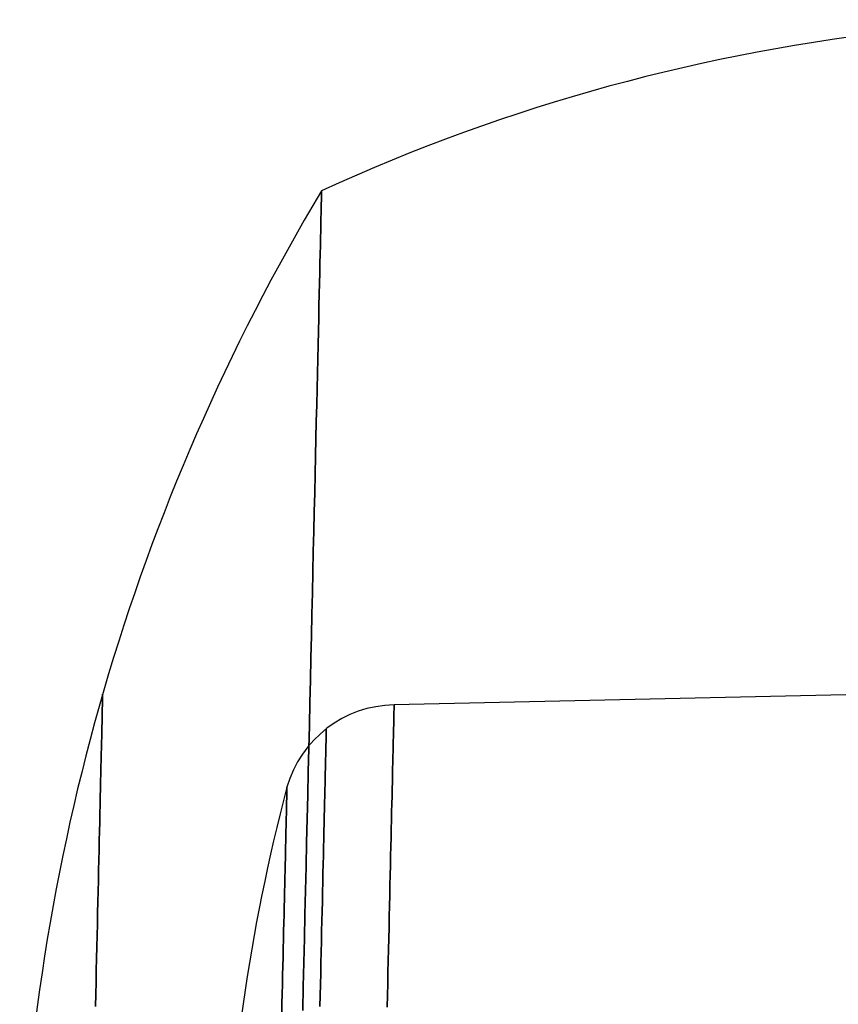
# Model space of a CAD drawing. Extents: x 35624 to 36541, y 4015 to 4839.
# Tile 36 of 150: x 35624 to 35704, y 4695 to 4792. Entities that reach past the tile are written whole.
import ezdxf

# ---------------------------------------------------------------- set-up
doc = ezdxf.new("R2010")
doc.units = 0
doc.layers.add('IGES_LEVEL_3', color=87, linetype='CONTINUOUS')

msp = doc.modelspace()

# ---------------------------------------------------------------- linework, layer by layer
at = {"layer": 'IGES_LEVEL_3'}
for p, q in [((35653.53, 4774.608, 71.26), (35653.526, 4774.427, 68.987)), ((35653.526, 4774.427, 86.966), (35653.53, 4774.608, 84.693)), ((35653.533, 4774.735, 73.517), (35653.53, 4774.608, 71.26)), ((35653.53, 4774.608, 84.693), (35653.533, 4774.735, 82.437)), ((35653.535, 4774.811, 75.756), (35653.533, 4774.735, 73.517)), ((35653.533, 4774.735, 82.437), (35653.535, 4774.811, 80.197)), ((35653.536, 4774.836, 77.977), (35653.535, 4774.811, 75.756)), ((35653.535, 4774.811, 80.197), (35653.536, 4774.836, 77.977)), ((35653.514, 4773.902, 64.401), (35653.506, 4773.555, 62.091)), ((35653.506, 4773.555, 93.862), (35653.514, 4773.902, 91.552)), ((35653.521, 4774.192, 66.701), (35653.514, 4773.902, 64.401)), ((35653.514, 4773.902, 91.552), (35653.521, 4774.192, 89.253)), ((35653.526, 4774.427, 68.987), (35653.521, 4774.192, 66.701)), ((35653.521, 4774.192, 89.253), (35653.526, 4774.427, 86.966)), ((35653.486, 4772.687, 57.447), (35653.474, 4772.164, 55.116)), ((35653.474, 4772.164, 100.837), (35653.486, 4772.687, 98.507)), ((35653.497, 4773.15, 59.773), (35653.486, 4772.687, 57.447)), ((35653.486, 4772.687, 98.507), (35653.497, 4773.15, 96.181)), ((35653.506, 4773.555, 62.091), (35653.497, 4773.15, 59.773)), ((35653.497, 4773.15, 96.181), (35653.506, 4773.555, 93.862)), ((35653.474, 4772.164, 55.116), (35653.461, 4771.581, 52.783)), ((35653.461, 4771.581, 103.17), (35653.474, 4772.164, 100.837)), ((35653.446, 4770.938, 50.449), (35653.43, 4770.233, 48.117)), ((35653.43, 4770.233, 107.837), (35653.446, 4770.938, 105.504)), ((35653.461, 4771.581, 52.783), (35653.446, 4770.938, 50.449)), ((35653.446, 4770.938, 105.504), (35653.461, 4771.581, 103.17)), ((35653.43, 4770.233, 48.117), (35653.412, 4769.466, 45.788)), ((35653.412, 4769.466, 110.165), (35653.43, 4770.233, 107.837)), ((35653.412, 4769.466, 45.788), (35653.393, 4768.637, 43.466)), ((35653.393, 4768.637, 112.488), (35653.412, 4769.466, 110.165)), ((35653.393, 4768.637, 43.466), (35653.373, 4767.746, 41.151)), ((35653.373, 4767.746, 114.802), (35653.393, 4768.637, 112.488)), ((35653.373, 4767.746, 41.151), (35653.351, 4766.792, 38.848)), ((35653.351, 4766.792, 117.105), (35653.373, 4767.746, 114.802)), ((35653.351, 4766.792, 38.848), (35653.328, 4765.775, 36.558)), ((35653.328, 4765.775, 119.395), (35653.351, 4766.792, 117.105)), ((35653.328, 4765.775, 36.558), (35653.303, 4764.696, 34.284)), ((35653.303, 4764.696, 121.67), (35653.328, 4765.775, 119.395)), ((35653.303, 4764.696, 34.284), (35653.276, 4763.555, 32.028)), ((35653.276, 4763.555, 123.926), (35653.303, 4764.696, 121.67)), ((35653.276, 4763.555, 32.028), (35653.249, 4762.352, 29.792)), ((35653.249, 4762.352, 126.162), (35653.276, 4763.555, 123.926)), ((35653.249, 4762.352, 29.792), (35653.22, 4761.087, 27.579)), ((35653.22, 4761.087, 128.374), (35653.249, 4762.352, 126.162)), ((35653.22, 4761.087, 27.579), (35653.189, 4759.761, 25.392)), ((35653.189, 4759.761, 130.562), (35653.22, 4761.087, 128.374)), ((35653.189, 4759.761, 25.392), (35653.157, 4758.376, 23.232)), ((35653.157, 4758.376, 132.721), (35653.189, 4759.761, 130.562)), ((35653.157, 4758.376, 23.232), (35653.124, 4756.931, 21.103)), ((35653.124, 4756.931, 134.851), (35653.157, 4758.376, 132.721)), ((35653.124, 4756.931, 21.103), (35653.09, 4755.428, 19.006)), ((35653.09, 4755.428, 136.947), (35653.124, 4756.931, 134.851)), ((35653.09, 4755.428, 19.006), (35653.054, 4753.868, 16.945)), ((35653.054, 4753.868, 139.009), (35653.09, 4755.428, 136.947)), ((35653.054, 4753.868, 16.945), (35653.017, 4752.252, 14.92)), ((35653.017, 4752.252, 141.034), (35653.054, 4753.868, 139.009)), ((35653.017, 4752.252, 14.92), (35652.978, 4750.582, 12.935)), ((35652.978, 4750.582, 143.019), (35653.017, 4752.252, 141.034)), ((35652.978, 4750.582, 12.935), (35652.939, 4748.859, 10.991)), ((35652.939, 4748.859, 144.963), (35652.978, 4750.582, 143.019)), ((35652.939, 4748.859, 10.991), (35652.898, 4747.084, 9.09)), ((35652.898, 4747.084, 146.863), (35652.939, 4748.859, 144.963)), ((35652.898, 4747.084, 9.09), (35652.856, 4745.26, 7.236)), ((35652.856, 4745.26, 148.718), (35652.898, 4747.084, 146.863)), ((35652.856, 4745.26, 7.236), (35652.813, 4743.388, 5.428)), ((35652.813, 4743.388, 150.525), (35652.856, 4745.26, 148.718)), ((35652.813, 4743.388, 5.428), (35652.769, 4741.47, 3.67)), ((35652.769, 4741.47, 152.283), (35652.813, 4743.388, 150.525)), ((35652.769, 4741.47, 3.67), (35652.724, 4739.508, 1.963)), ((35652.724, 4739.508, 153.991), (35652.769, 4741.47, 152.283)), ((35652.724, 4739.508, 1.963), (35652.678, 4737.504, 0.308)), ((35652.678, 4737.504, 155.645), (35652.724, 4739.508, 153.991)), ((35652.678, 4737.504, 0.308), (35652.631, 4735.46, -1.293)), ((35652.631, 4735.46, 157.246), (35652.678, 4737.504, 155.645)), ((35652.631, 4735.46, -1.293), (35652.583, 4733.379, -2.838)), ((35652.583, 4733.379, 158.792), (35652.631, 4735.46, 157.246)), ((35652.583, 4733.379, -2.838), (35652.534, 4731.263, -4.327)), ((35652.534, 4731.263, 160.281), (35652.583, 4733.379, 158.792)), ((35652.534, 4731.263, -4.327), (35652.485, 4729.114, -5.759)), ((35652.485, 4729.114, 161.712), (35652.534, 4731.263, 160.281)), ((35652.485, 4729.114, -5.759), (35652.435, 4726.934, -7.131)), ((35652.435, 4726.934, 163.085), (35652.485, 4729.114, 161.712)), ((35791.208, 4727.371, 77.977), (35660.631, 4724.507, 77.977)), ((35652.435, 4726.934, -7.131), (35652.384, 4724.727, -8.445)), ((35652.384, 4724.727, 164.398), (35652.435, 4726.934, 163.085)), ((35632.104, 4725.428, 74.509), (35632.101, 4725.334, 73.336)), ((35632.101, 4725.334, 82.618), (35632.104, 4725.428, 81.444)), ((35632.105, 4725.493, 75.674), (35632.104, 4725.428, 74.509)), ((35632.104, 4725.428, 81.444), (35632.105, 4725.493, 80.279)), ((35632.106, 4725.532, 76.83), (35632.105, 4725.493, 75.674)), ((35632.105, 4725.493, 80.279), (35632.106, 4725.532, 79.123)), ((35632.106, 4725.545, 77.977), (35632.106, 4725.532, 76.83)), ((35632.106, 4725.532, 79.123), (35632.106, 4725.545, 77.977)), ((35632.086, 4724.675, 68.578), (35632.081, 4724.436, 67.378)), ((35632.081, 4724.436, 88.576), (35632.086, 4724.675, 87.375)), ((35632.091, 4724.884, 69.776), (35632.086, 4724.675, 68.578)), ((35632.086, 4724.675, 87.375), (35632.091, 4724.884, 86.178)), ((35632.095, 4725.063, 70.968), (35632.091, 4724.884, 69.776)), ((35632.091, 4724.884, 86.178), (35632.095, 4725.063, 84.985)), ((35632.099, 4725.213, 72.155), (35632.095, 4725.063, 70.968)), ((35632.095, 4725.063, 84.985), (35632.099, 4725.213, 83.798)), ((35632.101, 4725.334, 73.336), (35632.099, 4725.213, 72.155)), ((35632.099, 4725.213, 83.798), (35632.101, 4725.334, 82.618)), ((35652.384, 4724.727, -8.445), (35652.333, 4722.493, -9.698)), ((35652.333, 4722.493, 165.651), (35652.384, 4724.727, 164.398)), ((35660.629, 4724.457, 80.206), (35660.628, 4724.393, 81.334)), ((35660.628, 4724.393, 74.62), (35660.629, 4724.457, 75.748)), ((35660.63, 4724.494, 79.087), (35660.629, 4724.457, 80.206)), ((35660.629, 4724.457, 75.748), (35660.63, 4724.494, 76.867)), ((35660.631, 4724.507, 77.977), (35660.63, 4724.494, 79.087)), ((35660.63, 4724.494, 76.867), (35660.631, 4724.507, 77.977)), ((35632.06, 4723.533, 63.765), (35632.052, 4723.169, 62.561)), ((35632.052, 4723.169, 93.393), (35632.06, 4723.533, 92.189)), ((35632.068, 4723.865, 64.97), (35632.06, 4723.533, 63.765)), ((35632.06, 4723.533, 92.189), (35632.068, 4723.865, 90.984)), ((35632.075, 4724.166, 66.175), (35632.068, 4723.865, 64.97)), ((35632.068, 4723.865, 90.984), (35632.075, 4724.166, 89.779)), ((35632.081, 4724.436, 67.378), (35632.075, 4724.166, 66.175)), ((35632.075, 4724.166, 89.779), (35632.081, 4724.436, 88.576)), ((35660.611, 4723.664, 87.075), (35660.606, 4723.433, 88.237)), ((35660.606, 4723.433, 67.716), (35660.611, 4723.664, 68.879)), ((35660.616, 4723.867, 85.916), (35660.611, 4723.664, 87.075)), ((35660.611, 4723.664, 68.879), (35660.616, 4723.867, 70.038)), ((35660.62, 4724.04, 84.762), (35660.616, 4723.867, 85.916)), ((35660.616, 4723.867, 70.038), (35660.62, 4724.04, 71.192)), ((35660.623, 4724.185, 83.612), (35660.62, 4724.04, 84.762)), ((35660.62, 4724.04, 71.192), (35660.623, 4724.185, 72.341)), ((35660.626, 4724.303, 82.469), (35660.623, 4724.185, 83.612)), ((35660.623, 4724.185, 72.341), (35660.626, 4724.303, 73.484)), ((35660.628, 4724.393, 81.334), (35660.626, 4724.303, 82.469)), ((35660.626, 4724.303, 73.484), (35660.628, 4724.393, 74.62)), ((35632.043, 4722.773, 61.359), (35632.033, 4722.345, 60.16)), ((35632.033, 4722.345, 95.794), (35632.043, 4722.773, 94.595)), ((35632.052, 4723.169, 62.561), (35632.043, 4722.773, 61.359)), ((35632.043, 4722.773, 94.595), (35632.052, 4723.169, 93.393)), ((35660.586, 4722.559, 91.735), (35660.578, 4722.206, 92.9)), ((35660.578, 4722.206, 63.053), (35660.586, 4722.559, 64.219)), ((35660.593, 4722.88, 90.568), (35660.586, 4722.559, 91.735)), ((35660.586, 4722.559, 64.219), (35660.593, 4722.88, 65.385)), ((35660.6, 4723.172, 89.402), (35660.593, 4722.88, 90.568)), ((35660.593, 4722.88, 65.385), (35660.6, 4723.172, 66.551)), ((35660.606, 4723.433, 88.237), (35660.6, 4723.172, 89.402)), ((35660.6, 4723.172, 66.551), (35660.606, 4723.433, 67.716)), ((35632.022, 4721.885, 58.965), (35632.011, 4721.393, 57.776)), ((35632.011, 4721.393, 98.178), (35632.022, 4721.885, 96.989)), ((35632.033, 4722.345, 60.16), (35632.022, 4721.885, 58.965)), ((35632.022, 4721.885, 96.989), (35632.033, 4722.345, 95.794)), ((35652.333, 4722.493, -9.698), (35652.281, 4720.237, -10.89)), ((35652.281, 4720.237, 166.843), (35652.333, 4722.493, 165.651)), ((35653.98, 4721.554, 70.383), (35653.976, 4721.361, 69.274)), ((35653.976, 4721.361, 86.679), (35653.98, 4721.554, 85.571)), ((35653.984, 4721.72, 71.487), (35653.98, 4721.554, 70.383)), ((35653.98, 4721.554, 85.571), (35653.984, 4721.72, 84.466)), ((35653.987, 4721.859, 72.586), (35653.984, 4721.72, 71.487)), ((35653.984, 4721.72, 84.466), (35653.987, 4721.859, 83.367)), ((35653.99, 4721.971, 73.68), (35653.987, 4721.859, 72.586)), ((35653.987, 4721.859, 83.367), (35653.99, 4721.971, 82.274)), ((35653.992, 4722.058, 74.766), (35653.99, 4721.971, 73.68)), ((35653.99, 4721.971, 82.274), (35653.992, 4722.058, 81.188)), ((35653.993, 4722.118, 75.845), (35653.992, 4722.058, 74.766)), ((35653.992, 4722.058, 81.188), (35653.993, 4722.118, 80.109)), ((35653.994, 4722.155, 76.915), (35653.993, 4722.118, 75.845)), ((35653.993, 4722.118, 80.109), (35653.994, 4722.155, 79.038)), ((35653.994, 4722.166, 77.977), (35653.994, 4722.155, 76.915)), ((35653.994, 4722.155, 79.038), (35653.994, 4722.166, 77.977)), ((35660.569, 4721.823, 94.064), (35660.559, 4721.409, 95.225)), ((35660.559, 4721.409, 60.729), (35660.569, 4721.823, 61.889)), ((35660.578, 4722.206, 92.9), (35660.569, 4721.823, 94.064)), ((35660.569, 4721.823, 61.889), (35660.578, 4722.206, 63.053)), ((35631.999, 4720.868, 56.593), (35631.986, 4720.311, 55.419)), ((35631.986, 4720.311, 100.534), (35631.999, 4720.868, 99.36)), ((35632.011, 4721.393, 57.776), (35631.999, 4720.868, 56.593)), ((35631.999, 4720.868, 99.36), (35632.011, 4721.393, 98.178)), ((35653.958, 4720.611, 65.933), (35653.951, 4720.303, 64.817)), ((35653.951, 4720.303, 91.136), (35653.958, 4720.611, 90.02)), ((35653.965, 4720.889, 67.049), (35653.958, 4720.611, 65.933)), ((35653.958, 4720.611, 90.02), (35653.965, 4720.889, 88.905)), ((35653.971, 4721.139, 68.163), (35653.965, 4720.889, 67.049)), ((35653.965, 4720.889, 88.905), (35653.971, 4721.139, 87.791)), ((35653.976, 4721.361, 69.274), (35653.971, 4721.139, 68.163)), ((35653.971, 4721.139, 87.791), (35653.976, 4721.361, 86.679)), ((35660.549, 4720.963, 96.381), (35660.538, 4720.487, 97.533)), ((35660.538, 4720.487, 58.421), (35660.549, 4720.963, 59.572)), ((35660.559, 4721.409, 95.225), (35660.549, 4720.963, 96.381)), ((35660.549, 4720.963, 59.572), (35660.559, 4721.409, 60.729)), ((35631.972, 4719.721, 54.254), (35631.958, 4719.1, 53.1)), ((35631.958, 4719.1, 102.853), (35631.972, 4719.721, 101.699)), ((35631.986, 4720.311, 55.419), (35631.972, 4719.721, 54.254)), ((35631.972, 4719.721, 101.699), (35631.986, 4720.311, 100.534)), ((35652.281, 4720.237, -10.89), (35652.229, 4717.959, -12.021)), ((35652.229, 4717.959, 167.974), (35652.281, 4720.237, 166.843)), ((35653.944, 4719.966, 63.702), (35653.935, 4719.6, 62.589)), ((35653.935, 4719.6, 93.364), (35653.944, 4719.966, 92.251)), ((35653.951, 4720.303, 64.817), (35653.944, 4719.966, 63.702)), ((35653.944, 4719.966, 92.251), (35653.951, 4720.303, 91.136)), ((35660.527, 4719.979, 98.677), (35660.514, 4719.439, 99.814)), ((35660.514, 4719.439, 56.14), (35660.527, 4719.979, 57.276)), ((35660.538, 4720.487, 97.533), (35660.527, 4719.979, 98.677)), ((35660.527, 4719.979, 57.276), (35660.538, 4720.487, 58.421)), ((35631.958, 4719.1, 53.1), (35631.943, 4718.447, 51.958)), ((35631.943, 4718.447, 103.996), (35631.958, 4719.1, 102.853)), ((35653.916, 4718.777, 60.373), (35653.906, 4718.321, 59.272)), ((35653.906, 4718.321, 96.682), (35653.916, 4718.777, 95.581)), ((35653.926, 4719.203, 61.479), (35653.916, 4718.777, 60.373)), ((35653.916, 4718.777, 95.581), (35653.926, 4719.203, 94.474)), ((35653.935, 4719.6, 62.589), (35653.926, 4719.203, 61.479)), ((35653.926, 4719.203, 94.474), (35653.935, 4719.6, 93.364)), ((35660.501, 4718.869, 100.941), (35660.487, 4718.267, 102.059)), ((35660.487, 4718.267, 53.895), (35660.501, 4718.869, 55.012)), ((35660.514, 4719.439, 99.814), (35660.501, 4718.869, 100.941)), ((35660.501, 4718.869, 55.012), (35660.514, 4719.439, 56.14)), ((35631.927, 4717.763, 50.829), (35631.911, 4717.048, 49.714)), ((35631.911, 4717.048, 106.24), (35631.927, 4717.763, 105.125)), ((35631.943, 4718.447, 51.958), (35631.927, 4717.763, 50.829)), ((35631.927, 4717.763, 105.125), (35631.943, 4718.447, 103.996)), ((35652.229, 4717.959, -12.021), (35652.176, 4715.664, -13.09)), ((35652.176, 4715.664, 169.043), (35652.229, 4717.959, 167.974)), ((35653.895, 4717.835, 58.177), (35653.883, 4717.319, 57.09)), ((35653.883, 4717.319, 98.864), (35653.895, 4717.835, 97.776)), ((35653.906, 4718.321, 59.272), (35653.895, 4717.835, 58.177)), ((35653.895, 4717.835, 97.776), (35653.906, 4718.321, 96.682)), ((35660.487, 4718.267, 102.059), (35660.473, 4717.635, 103.165)), ((35660.473, 4717.635, 52.789), (35660.487, 4718.267, 53.895)), ((35631.911, 4717.048, 49.714), (35631.894, 4716.302, 48.614)), ((35631.894, 4716.302, 107.339), (35631.911, 4717.048, 106.24)), ((35653.87, 4716.774, 56.011), (35653.857, 4716.199, 54.943)), ((35653.857, 4716.199, 101.011), (35653.87, 4716.774, 99.942)), ((35653.883, 4717.319, 57.09), (35653.87, 4716.774, 56.011)), ((35653.87, 4716.774, 99.942), (35653.883, 4717.319, 98.864)), ((35660.457, 4716.973, 104.258), (35660.442, 4716.28, 105.337)), ((35660.442, 4716.28, 50.616), (35660.457, 4716.973, 51.696)), ((35660.473, 4717.635, 103.165), (35660.457, 4716.973, 104.258)), ((35660.457, 4716.973, 51.696), (35660.473, 4717.635, 52.789)), ((35631.894, 4716.302, 48.614), (35631.876, 4715.526, 47.532)), ((35631.876, 4715.526, 108.422), (35631.894, 4716.302, 107.339)), ((35650.132, 4715.912, 84.685), (35650.128, 4715.741, 85.664)), ((35650.128, 4715.741, 70.29), (35650.132, 4715.912, 71.269)), ((35650.135, 4716.058, 83.709), (35650.132, 4715.912, 84.685)), ((35650.132, 4715.912, 71.269), (35650.135, 4716.058, 72.244)), ((35650.138, 4716.181, 82.738), (35650.135, 4716.058, 83.709)), ((35650.135, 4716.058, 72.244), (35650.138, 4716.181, 73.215)), ((35650.141, 4716.28, 81.773), (35650.138, 4716.181, 82.738)), ((35650.138, 4716.181, 73.215), (35650.141, 4716.28, 74.181)), ((35650.142, 4716.356, 80.813), (35650.141, 4716.28, 81.773)), ((35650.141, 4716.28, 74.181), (35650.142, 4716.356, 75.141)), ((35650.144, 4716.41, 79.86), (35650.142, 4716.356, 80.813)), ((35650.142, 4716.356, 75.141), (35650.144, 4716.41, 76.094)), ((35650.144, 4716.453, 77.977), (35650.144, 4716.442, 78.914)), ((35650.144, 4716.442, 77.039), (35650.144, 4716.453, 77.977)), ((35650.144, 4716.442, 78.914), (35650.144, 4716.41, 79.86)), ((35650.144, 4716.41, 76.094), (35650.144, 4716.442, 77.039)), ((35653.857, 4716.199, 54.943), (35653.843, 4715.594, 53.885)), ((35653.843, 4715.594, 102.069), (35653.857, 4716.199, 101.011)), ((35660.442, 4716.28, 105.337), (35660.425, 4715.558, 106.401)), ((35660.425, 4715.558, 49.552), (35660.442, 4716.28, 50.616)), ((35631.876, 4715.526, 47.532), (35631.858, 4714.72, 46.467)), ((35631.858, 4714.72, 109.486), (35631.876, 4715.526, 108.422)), ((35650.107, 4714.807, 89.601), (35650.1, 4714.509, 90.585)), ((35650.1, 4714.509, 65.368), (35650.107, 4714.807, 66.353)), ((35650.113, 4715.078, 88.615), (35650.107, 4714.807, 89.601)), ((35650.107, 4714.807, 66.353), (35650.113, 4715.078, 67.338)), ((35650.119, 4715.324, 87.63), (35650.113, 4715.078, 88.615)), ((35650.113, 4715.078, 67.338), (35650.119, 4715.324, 68.324)), ((35650.124, 4715.545, 86.646), (35650.119, 4715.324, 87.63)), ((35650.119, 4715.324, 68.324), (35650.124, 4715.545, 69.308)), ((35650.128, 4715.741, 85.664), (35650.124, 4715.545, 86.646)), ((35650.124, 4715.545, 69.308), (35650.128, 4715.741, 70.29)), ((35652.176, 4715.664, -13.09), (35652.123, 4713.352, -14.097)), ((35652.123, 4713.352, 170.05), (35652.176, 4715.664, 169.043)), ((35653.829, 4714.96, 52.839), (35653.813, 4714.298, 51.807)), ((35653.813, 4714.298, 104.147), (35653.829, 4714.96, 103.114)), ((35653.843, 4715.594, 53.885), (35653.829, 4714.96, 52.839)), ((35653.829, 4714.96, 103.114), (35653.843, 4715.594, 102.069)), ((35660.408, 4714.807, 107.449), (35660.39, 4714.028, 108.48)), ((35660.39, 4714.028, 47.474), (35660.408, 4714.807, 48.504)), ((35660.425, 4715.558, 106.401), (35660.408, 4714.807, 107.449)), ((35660.408, 4714.807, 48.504), (35660.425, 4715.558, 49.552)), ((35631.838, 4713.886, 45.422), (35631.819, 4713.024, 44.397)), ((35631.819, 4713.024, 111.556), (35631.838, 4713.886, 110.531)), ((35631.858, 4714.72, 46.467), (35631.838, 4713.886, 45.422)), ((35631.838, 4713.886, 110.531), (35631.858, 4714.72, 109.486)), ((35650.092, 4714.185, 91.569), (35650.084, 4713.835, 92.549)), ((35650.084, 4713.835, 63.404), (35650.092, 4714.185, 64.385)), ((35650.1, 4714.509, 90.585), (35650.092, 4714.185, 91.569)), ((35650.092, 4714.185, 64.385), (35650.1, 4714.509, 65.368)), ((35653.813, 4714.298, 51.807), (35653.797, 4713.607, 50.789)), ((35653.797, 4713.607, 105.165), (35653.813, 4714.298, 104.147)), ((35660.39, 4714.028, 108.48), (35660.371, 4713.22, 109.492)), ((35660.371, 4713.22, 46.462), (35660.39, 4714.028, 47.474)), ((35631.819, 4713.024, 44.397), (35631.798, 4712.134, 43.394)), ((35631.798, 4712.134, 112.56), (35631.819, 4713.024, 111.556)), ((35650.066, 4713.056, 94.499), (35650.057, 4712.627, 95.466)), ((35650.057, 4712.627, 60.487), (35650.066, 4713.056, 61.454)), ((35650.076, 4713.459, 93.527), (35650.066, 4713.056, 94.499)), ((35650.066, 4713.056, 61.454), (35650.076, 4713.459, 62.427)), ((35650.084, 4713.835, 92.549), (35650.076, 4713.459, 93.527)), ((35650.076, 4713.459, 62.427), (35650.084, 4713.835, 63.404)), ((35652.123, 4713.352, -14.097), (35652.069, 4711.027, -15.042)), ((35652.069, 4711.027, 170.996), (35652.123, 4713.352, 170.05)), ((35653.781, 4712.889, 49.787), (35653.764, 4712.143, 48.801)), ((35653.764, 4712.143, 107.153), (35653.781, 4712.889, 106.167)), ((35653.797, 4713.607, 50.789), (35653.781, 4712.889, 49.787)), ((35653.781, 4712.889, 106.167), (35653.797, 4713.607, 105.165)), ((35660.371, 4713.22, 109.492), (35660.352, 4712.385, 110.484)), ((35660.352, 4712.385, 45.47), (35660.371, 4713.22, 46.462)), ((35631.798, 4712.134, 43.394), (35631.777, 4711.218, 42.413)), ((35631.777, 4711.218, 113.541), (35631.798, 4712.134, 112.56)), ((35650.046, 4712.171, 96.427), (35650.035, 4711.689, 97.379)), ((35650.035, 4711.689, 58.574), (35650.046, 4712.171, 59.527)), ((35650.057, 4712.627, 95.466), (35650.046, 4712.171, 96.427)), ((35650.046, 4712.171, 59.527), (35650.057, 4712.627, 60.487)), ((35653.764, 4712.143, 48.801), (35653.746, 4711.371, 47.833)), ((35653.746, 4711.371, 108.12), (35653.764, 4712.143, 107.153)), ((35660.352, 4712.385, 110.484), (35660.332, 4711.524, 111.455)), ((35660.332, 4711.524, 44.498), (35660.352, 4712.385, 45.47)), ((35631.777, 4711.218, 42.413), (35631.755, 4710.276, 41.455)), ((35631.755, 4710.276, 114.498), (35631.777, 4711.218, 113.541)), ((35650.023, 4711.181, 98.323), (35650.011, 4710.647, 99.258)), ((35650.011, 4710.647, 56.696), (35650.023, 4711.181, 57.63)), ((35650.035, 4711.689, 97.379), (35650.023, 4711.181, 98.323)), ((35650.023, 4711.181, 57.63), (35650.035, 4711.689, 58.574)), ((35652.069, 4711.027, -15.042), (35652.016, 4708.692, -15.925)), ((35652.016, 4708.692, 171.879), (35652.069, 4711.027, 170.996)), ((35653.746, 4711.371, 47.833), (35653.728, 4710.572, 46.884)), ((35653.728, 4710.572, 109.069), (35653.746, 4711.371, 108.12)), ((35660.332, 4711.524, 111.455), (35660.312, 4710.637, 112.405)), ((35660.312, 4710.637, 43.548), (35660.332, 4711.524, 44.498)), ((35631.755, 4710.276, 41.455), (35631.733, 4709.31, 40.522)), ((35631.733, 4709.31, 115.432), (35631.755, 4710.276, 114.498)), ((35649.998, 4710.087, 100.181), (35649.985, 4709.502, 101.093)), ((35649.985, 4709.502, 54.86), (35649.998, 4710.087, 55.772)), ((35650.011, 4710.647, 99.258), (35649.998, 4710.087, 100.181)), ((35649.998, 4710.087, 55.772), (35650.011, 4710.647, 56.696)), ((35653.728, 4710.572, 46.884), (35653.709, 4709.749, 45.955)), ((35653.709, 4709.749, 109.999), (35653.728, 4710.572, 109.069)), ((35660.312, 4710.637, 112.405), (35660.291, 4709.725, 113.332)), ((35660.291, 4709.725, 42.621), (35660.312, 4710.637, 43.548)), ((35631.733, 4709.31, 40.522), (35631.71, 4708.319, 39.614)), ((35631.71, 4708.319, 116.339), (35631.733, 4709.31, 115.432)), ((35649.985, 4709.502, 101.093), (35649.971, 4708.892, 101.992)), ((35649.971, 4708.892, 53.961), (35649.985, 4709.502, 54.86)), ((35653.709, 4709.749, 45.955), (35653.689, 4708.9, 45.046)), ((35653.689, 4708.9, 110.907), (35653.709, 4709.749, 109.999)), ((35660.291, 4709.725, 113.332), (35660.269, 4708.79, 114.235)), ((35660.269, 4708.79, 41.718), (35660.291, 4709.725, 42.621)), ((35631.71, 4708.319, 39.614), (35631.687, 4707.307, 38.733)), ((35631.687, 4707.307, 117.221), (35631.71, 4708.319, 116.339)), ((35649.956, 4708.257, 102.878), (35649.941, 4707.599, 103.748)), ((35649.941, 4707.599, 52.205), (35649.956, 4708.257, 53.076)), ((35649.971, 4708.892, 101.992), (35649.956, 4708.257, 102.878)), ((35649.956, 4708.257, 53.076), (35649.971, 4708.892, 53.961)), ((35652.016, 4708.692, -15.925), (35651.962, 4706.347, -16.746)), ((35651.962, 4706.347, 172.7), (35652.016, 4708.692, 171.879)), ((35653.689, 4708.9, 45.046), (35653.669, 4708.028, 44.16)), ((35653.669, 4708.028, 111.794), (35653.689, 4708.9, 110.907)), ((35660.269, 4708.79, 114.235), (35660.247, 4707.831, 115.114)), ((35660.247, 4707.831, 40.839), (35660.269, 4708.79, 41.718)), ((35631.687, 4707.307, 38.733), (35631.663, 4706.272, 37.879)), ((35631.663, 4706.272, 118.075), (35631.687, 4707.307, 117.221)), ((35649.941, 4707.599, 103.748), (35649.925, 4706.916, 104.603)), ((35649.925, 4706.916, 51.35), (35649.941, 4707.599, 52.205)), ((35653.649, 4707.133, 43.296), (35653.628, 4706.216, 42.455)), ((35653.628, 4706.216, 113.498), (35653.649, 4707.133, 112.658)), ((35653.669, 4708.028, 44.16), (35653.649, 4707.133, 43.296)), ((35653.649, 4707.133, 112.658), (35653.669, 4708.028, 111.794)), ((35660.247, 4707.831, 115.114), (35660.225, 4706.851, 115.967)), ((35660.225, 4706.851, 39.986), (35660.247, 4707.831, 40.839)), ((35631.663, 4706.272, 37.879), (35631.639, 4705.217, 37.052)), ((35631.639, 4705.217, 118.901), (35631.663, 4706.272, 118.075)), ((35649.909, 4706.211, 105.441), (35649.892, 4705.484, 106.262)), ((35649.892, 4705.484, 49.691), (35649.909, 4706.211, 50.512)), ((35649.925, 4706.916, 104.603), (35649.909, 4706.211, 105.441)), ((35649.909, 4706.211, 50.512), (35649.925, 4706.916, 51.35)), ((35651.962, 4706.347, -16.746), (35651.908, 4703.997, -17.506)), ((35651.908, 4703.997, 173.46), (35651.962, 4706.347, 172.7)), ((35653.628, 4706.216, 42.455), (35653.606, 4705.278, 41.639)), ((35653.606, 4705.278, 114.314), (35653.628, 4706.216, 113.498)), ((35660.225, 4706.851, 115.967), (35660.202, 4705.849, 116.794)), ((35660.202, 4705.849, 39.159), (35660.225, 4706.851, 39.986)), ((35631.639, 4705.217, 37.052), (35631.614, 4704.143, 36.254)), ((35631.614, 4704.143, 119.699), (35631.639, 4705.217, 118.901)), ((35649.892, 4705.484, 106.262), (35649.875, 4704.734, 107.065)), ((35649.875, 4704.734, 48.889), (35649.892, 4705.484, 49.691)), ((35653.606, 4705.278, 41.639), (35653.584, 4704.321, 40.848)), ((35653.584, 4704.321, 115.105), (35653.606, 4705.278, 114.314)), ((35660.202, 4705.849, 116.794), (35660.178, 4704.828, 117.595)), ((35660.178, 4704.828, 38.359), (35660.202, 4705.849, 39.159)), ((35649.875, 4704.734, 107.065), (35649.857, 4703.964, 107.848)), ((35649.857, 4703.964, 48.106), (35649.875, 4704.734, 48.889)), ((35653.584, 4704.321, 40.848), (35653.562, 4703.344, 40.083)), ((35653.562, 4703.344, 115.871), (35653.584, 4704.321, 115.105)), ((35660.178, 4704.828, 117.595), (35660.154, 4703.788, 118.367)), ((35660.154, 4703.788, 37.587), (35660.178, 4704.828, 38.359)), ((35631.614, 4704.143, 36.254), (35631.589, 4703.05, 35.485)), ((35631.589, 4703.05, 120.468), (35631.614, 4704.143, 119.699)), ((35649.857, 4703.964, 107.848), (35649.839, 4703.173, 108.611)), ((35649.839, 4703.173, 47.342), (35649.857, 4703.964, 48.106)), ((35651.908, 4703.997, -17.506), (35651.854, 4701.643, -18.204)), ((35651.854, 4701.643, 174.158), (35651.908, 4703.997, 173.46)), ((35653.562, 4703.344, 40.083), (35653.539, 4702.349, 39.344)), ((35653.539, 4702.349, 116.609), (35653.562, 4703.344, 115.871)), ((35660.154, 4703.788, 118.367), (35660.13, 4702.73, 119.111)), ((35660.13, 4702.73, 36.842), (35660.154, 4703.788, 37.587)), ((35631.589, 4703.05, 35.485), (35631.564, 4701.94, 34.746)), ((35631.564, 4701.94, 121.207), (35631.589, 4703.05, 120.468)), ((35649.821, 4702.363, 109.353), (35649.802, 4701.535, 110.074)), ((35649.802, 4701.535, 45.879), (35649.821, 4702.363, 46.6)), ((35649.839, 4703.173, 108.611), (35649.821, 4702.363, 109.353)), ((35649.821, 4702.363, 46.6), (35649.839, 4703.173, 47.342)), ((35653.539, 4702.349, 39.344), (35653.515, 4701.337, 38.632)), ((35653.515, 4701.337, 117.321), (35653.539, 4702.349, 116.609)), ((35660.13, 4702.73, 119.111), (35660.105, 4701.656, 119.827)), ((35660.105, 4701.656, 36.127), (35660.13, 4702.73, 36.842)), ((35631.564, 4701.94, 34.746), (35631.538, 4700.815, 34.038)), ((35631.538, 4700.815, 121.916), (35631.564, 4701.94, 121.207)), ((35649.802, 4701.535, 110.074), (35649.782, 4700.689, 110.773)), ((35649.782, 4700.689, 45.18), (35649.802, 4701.535, 45.879)), ((35651.854, 4701.643, -18.204), (35651.8, 4699.287, -18.842)), ((35651.8, 4699.287, 174.796), (35651.854, 4701.643, 174.158)), ((35653.515, 4701.337, 38.632), (35653.492, 4700.31, 37.948)), ((35653.492, 4700.31, 118.006), (35653.515, 4701.337, 117.321)), ((35660.105, 4701.656, 119.827), (35660.08, 4700.566, 120.513)), ((35660.08, 4700.566, 35.441), (35660.105, 4701.656, 36.127)), ((35631.538, 4700.815, 34.038), (35631.512, 4699.675, 33.36)), ((35631.512, 4699.675, 122.594), (35631.538, 4700.815, 121.916)), ((35649.782, 4700.689, 110.773), (35649.762, 4699.826, 111.449)), ((35649.762, 4699.826, 44.504), (35649.782, 4700.689, 45.18)), ((35660.08, 4700.566, 120.513), (35660.055, 4699.463, 121.169)), ((35660.055, 4699.463, 34.785), (35660.08, 4700.566, 35.441)), ((35631.512, 4699.675, 33.36), (35631.485, 4698.522, 32.713)), ((35631.485, 4698.522, 123.241), (35631.512, 4699.675, 122.594)), ((35649.762, 4699.826, 111.449), (35649.742, 4698.947, 112.102)), ((35649.742, 4698.947, 43.852), (35649.762, 4699.826, 44.504)), ((35653.492, 4700.31, 37.948), (35653.468, 4699.268, 37.292)), ((35653.468, 4699.268, 118.662), (35653.492, 4700.31, 118.006)), ((35660.055, 4699.463, 121.169), (35660.029, 4698.347, 121.795)), ((35660.029, 4698.347, 34.158), (35660.055, 4699.463, 34.785)), ((35631.485, 4698.522, 32.713), (35631.459, 4697.357, 32.097)), ((35631.459, 4697.357, 123.856), (35631.485, 4698.522, 123.241)), ((35649.742, 4698.947, 112.102), (35649.722, 4698.054, 112.731)), ((35649.722, 4698.054, 43.223), (35649.742, 4698.947, 43.852)), ((35651.8, 4699.287, -18.842), (35651.745, 4696.932, -19.419)), ((35651.745, 4696.932, 175.373), (35651.8, 4699.287, 174.796)), ((35653.468, 4699.268, 37.292), (35653.444, 4698.212, 36.664)), ((35653.444, 4698.212, 119.29), (35653.468, 4699.268, 118.662)), ((35649.722, 4698.054, 112.731), (35649.701, 4697.146, 113.335)), ((35649.701, 4697.146, 42.619), (35649.722, 4698.054, 43.223)), ((35653.444, 4698.212, 36.664), (35653.419, 4697.145, 36.065)), ((35653.419, 4697.145, 119.889), (35653.444, 4698.212, 119.29)), ((35660.029, 4698.347, 121.795), (35660.003, 4697.219, 122.391)), ((35660.003, 4697.219, 33.563), (35660.029, 4698.347, 34.158)), ((35631.459, 4697.357, 32.097), (35631.432, 4696.182, 31.514)), ((35631.432, 4696.182, 124.44), (35631.459, 4697.357, 123.856)), ((35649.701, 4697.146, 113.335), (35649.68, 4696.226, 113.915)), ((35649.68, 4696.226, 42.039), (35649.701, 4697.146, 42.619)), ((35651.745, 4696.932, -19.419), (35651.691, 4694.58, -19.937)), ((35651.691, 4694.58, 175.891), (35651.745, 4696.932, 175.373)), ((35653.419, 4697.145, 36.065), (35653.394, 4696.066, 35.495)), ((35653.394, 4696.066, 120.458), (35653.419, 4697.145, 119.889)), ((35660.003, 4697.219, 122.391), (35659.977, 4696.081, 122.956)), ((35659.977, 4696.081, 32.997), (35660.003, 4697.219, 33.563)), ((35631.432, 4696.182, 31.514), (35631.404, 4694.996, 30.962)), ((35631.404, 4694.996, 124.992), (35631.432, 4696.182, 124.44)), ((35649.68, 4696.226, 113.915), (35649.658, 4695.293, 114.469)), ((35649.658, 4695.293, 41.484), (35649.68, 4696.226, 42.039)), ((35653.394, 4696.066, 35.495), (35653.369, 4694.977, 34.955)), ((35653.369, 4694.977, 120.999), (35653.394, 4696.066, 120.458)), ((35659.977, 4696.081, 122.956), (35659.951, 4694.934, 123.49)), ((35659.951, 4694.934, 32.463), (35659.977, 4696.081, 32.997)), ((35649.658, 4695.293, 114.469), (35649.637, 4694.35, 114.998)), ((35649.637, 4694.35, 40.955), (35649.658, 4695.293, 41.484))]:
    msp.add_line(p, q, dxfattribs=at)
for centre, radius, start, end in [((35730.159, 4607.851, 77.977), 183.725, 77.40401, 114.64882), ((35832.74, 4667.622, 77.977), 208.828, 149.10892, 178.45243), ((35660.809, 4713.421, 77.977), 11.087, 90.9229, 164.13243), ((35828.998, 4669.288, 77.977), 184.967, 165.22714, 178.63252)]:
    msp.add_arc(centre, radius, start, end, dxfattribs=at)

doc.saveas('drawing.dxf')
